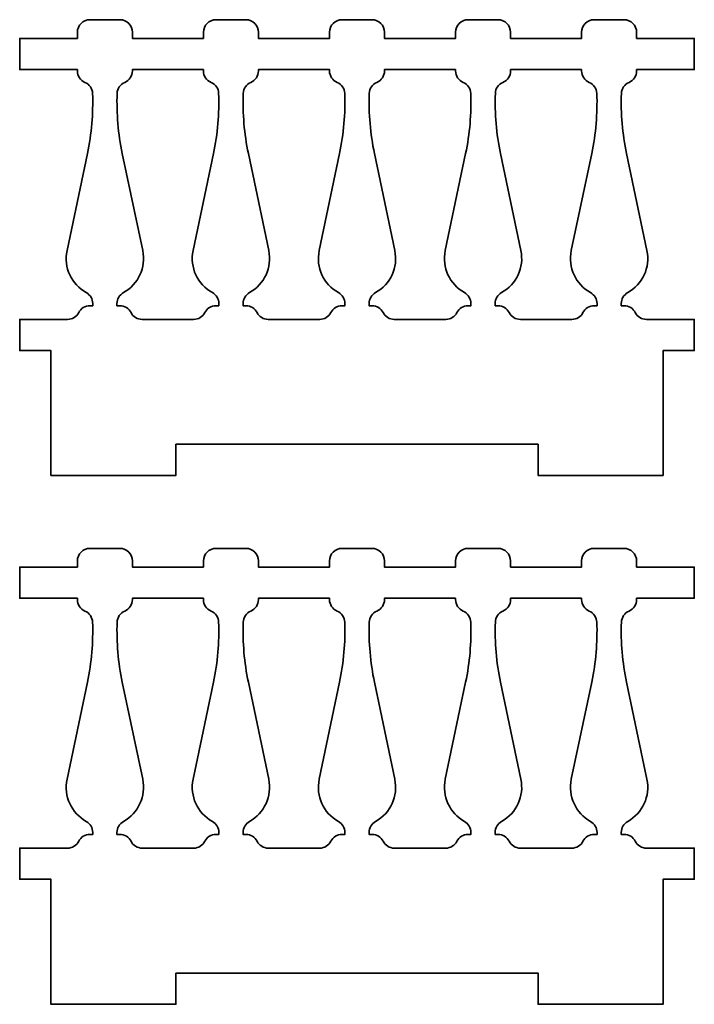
# Model space of a CAD drawing. Header units: centimetres. Extents: x -90 to 100, y -117 to 106.
# Tile 84 of 108: x 3.04 to 9.52, y 81.13 to 90.59. Entities that reach past the tile are written whole.
import ezdxf

# ---------------------------------------------------------------- set-up
doc = ezdxf.new("R2010")
doc.units = ezdxf.units.CM
doc.header["$MEASUREMENT"] = 0
doc.layers.add('Layer 1', color=7, linetype='Continuous')

msp = doc.modelspace()

# ---------------------------------------------------------------- linework, layer by layer
at = {"layer": 'Layer 1', "lineweight": 35}
for points, knots in [([(4.53996, 86.51316), (4.53996, 86.51316), (8.02005, 86.51316), (8.02005, 86.51316), (8.02005, 86.51316), (8.02005, 86.51316), (8.02005, 86.21331), (8.02005, 86.21331), (8.02005, 86.21331), (8.02005, 86.21331), (9.22007, 86.21331), (9.22007, 86.21331), (9.22007, 86.21331), (9.22007, 86.21331), (9.22007, 87.41273), (9.22007, 87.41273), (9.22007, 87.41273), (9.22007, 87.41273), (9.52007, 87.41273), (9.52007, 87.41273), (9.52007, 87.41273), (9.52007, 87.41273), (9.52007, 87.71259), (9.52007, 87.71259), (9.52007, 87.71259), (9.52007, 87.71259), (9.06019, 87.71259), (9.06019, 87.71259), (9.06019, 87.71259), (9.01499, 87.71259), (8.9736, 87.73892), (8.95312, 87.77841), (8.95312, 87.77841), (8.93264, 87.81937), (8.89125, 87.84423), (8.84605, 87.84423), (8.84605, 87.84423), (8.84605, 87.84423), (8.81841, 87.84423), (8.81841, 87.84423), (8.81841, 87.84423), (8.81841, 87.84423), (8.81841, 87.86471), (8.81841, 87.86471), (8.81841, 87.86471), (8.81841, 87.90859), (8.8421, 87.94809), (8.88013, 87.97003), (8.88013, 87.97003), (9.02377, 88.04901), (9.09881, 88.21284), (9.06502, 88.37374), (9.06502, 88.37374), (9.06502, 88.37374), (8.86945, 89.30695), (8.86945, 89.30695), (8.86945, 89.30695), (8.82967, 89.4971), (8.81299, 89.69018), (8.81987, 89.88472), (8.81987, 89.88472), (8.82148, 89.93153), (8.85, 89.97248), (8.89286, 89.99004), (8.89286, 89.99004), (8.93732, 90.00905), (8.96599, 90.05293), (8.96599, 90.1012), (8.96599, 90.1012), (8.96599, 90.1012), (8.96599, 90.1129), (8.96599, 90.1129), (8.96599, 90.1129), (8.96599, 90.1129), (9.52007, 90.1129), (9.52007, 90.1129), (9.52007, 90.1129), (9.52007, 90.1129), (9.52007, 90.41276), (9.52007, 90.41276), (9.52007, 90.41276), (9.52007, 90.41276), (8.96599, 90.41276), (8.96599, 90.41276), (8.96599, 90.41276), (8.96599, 90.41276), (8.96599, 90.47273), (8.96599, 90.47273), (8.96599, 90.47273), (8.96599, 90.53855), (8.91231, 90.59268), (8.84605, 90.59268), (8.84605, 90.59268), (8.84605, 90.59268), (8.5579, 90.59268), (8.5579, 90.59268), (8.5579, 90.59268), (8.49163, 90.59268), (8.43795, 90.53855), (8.43795, 90.47273), (8.43795, 90.47273), (8.43795, 90.47273), (8.43795, 90.41276), (8.43795, 90.41276), (8.43795, 90.41276), (8.43795, 90.41276), (7.75516, 90.41276), (7.75516, 90.41276), (7.75516, 90.41276), (7.75516, 90.41276), (7.75516, 90.47273), (7.75516, 90.47273), (7.75516, 90.47273), (7.75516, 90.53855), (7.70133, 90.59268), (7.63507, 90.59268), (7.63507, 90.59268), (7.63507, 90.59268), (7.34691, 90.59268), (7.34691, 90.59268), (7.34691, 90.59268), (7.28065, 90.59268), (7.22697, 90.53855), (7.22697, 90.47273), (7.22697, 90.47273), (7.22697, 90.47273), (7.22697, 90.41276), (7.22697, 90.41276), (7.22697, 90.41276), (7.22697, 90.41276), (6.54418, 90.41276), (6.54418, 90.41276), (6.54418, 90.41276), (6.54418, 90.41276), (6.54418, 90.47273), (6.54418, 90.47273), (6.54418, 90.47273), (6.54418, 90.53855), (6.49035, 90.59268), (6.42409, 90.59268), (6.42409, 90.59268), (6.42409, 90.59268), (6.13593, 90.59268), (6.13593, 90.59268), (6.13593, 90.59268), (6.06967, 90.59268), (6.01599, 90.53855), (6.01599, 90.47273), (6.01599, 90.47273), (6.01599, 90.47273), (6.01599, 90.41276), (6.01599, 90.41276), (6.01599, 90.41276), (6.01599, 90.41276), (5.33319, 90.41276), (5.33319, 90.41276), (5.33319, 90.41276), (5.33319, 90.41276), (5.33319, 90.47273), (5.33319, 90.47273), (5.33319, 90.47273), (5.33319, 90.53855), (5.27951, 90.59268), (5.21325, 90.59268), (5.21325, 90.59268), (5.21325, 90.59268), (4.92495, 90.59268), (4.92495, 90.59268), (4.92495, 90.59268), (4.85869, 90.59268), (4.80501, 90.53855), (4.80501, 90.47273), (4.80501, 90.47273), (4.80501, 90.47273), (4.80501, 90.41276), (4.80501, 90.41276), (4.80501, 90.41276), (4.80501, 90.41276), (4.12221, 90.41276), (4.12221, 90.41276), (4.12221, 90.41276), (4.12221, 90.41276), (4.12221, 90.47273), (4.12221, 90.47273), (4.12221, 90.47273), (4.12221, 90.53855), (4.06853, 90.59268), (4.00227, 90.59268), (4.00227, 90.59268), (4.00227, 90.59268), (3.71411, 90.59268), (3.71411, 90.59268), (3.71411, 90.59268), (3.64771, 90.59268), (3.59402, 90.53855), (3.59402, 90.47273), (3.59402, 90.47273), (3.59402, 90.47273), (3.59402, 90.41276), (3.59402, 90.41276), (3.59402, 90.41276), (3.59402, 90.41276), (3.04009, 90.41276), (3.04009, 90.41276), (3.04009, 90.41276), (3.04009, 90.41276), (3.04009, 90.1129), (3.04009, 90.1129), (3.04009, 90.1129), (3.04009, 90.1129), (3.59402, 90.1129), (3.59402, 90.1129), (3.59402, 90.1129), (3.59402, 90.1129), (3.59402, 90.1012), (3.59402, 90.1012), (3.59402, 90.1012), (3.59402, 90.05293), (3.62284, 90.00905), (3.66716, 89.99004), (3.66716, 89.99004), (3.71016, 89.97248), (3.73854, 89.93153), (3.74015, 89.88472), (3.74015, 89.88472), (3.74702, 89.69018), (3.7305, 89.4971), (3.69071, 89.30695), (3.69071, 89.30695), (3.69071, 89.30695), (3.495, 88.37374), (3.495, 88.37374), (3.495, 88.37374), (3.46136, 88.21284), (3.53625, 88.04901), (3.67989, 87.97003), (3.67989, 87.97003), (3.71806, 87.94809), (3.74176, 87.90859), (3.74176, 87.86471), (3.74176, 87.86471), (3.74176, 87.86471), (3.74176, 87.84423), (3.74176, 87.84423), (3.74176, 87.84423), (3.74176, 87.84423), (3.71411, 87.84423), (3.71411, 87.84423), (3.71411, 87.84423), (3.66877, 87.84423), (3.62737, 87.81937), (3.60704, 87.77841), (3.60704, 87.77841), (3.58656, 87.73892), (3.54517, 87.71259), (3.49997, 87.71259), (3.49997, 87.71259), (3.49997, 87.71259), (3.04009, 87.71259), (3.04009, 87.71259), (3.04009, 87.71259), (3.04009, 87.71259), (3.04009, 87.41273), (3.04009, 87.41273), (3.04009, 87.41273), (3.04009, 87.41273), (3.3401, 87.41273), (3.3401, 87.41273), (3.3401, 87.41273), (3.3401, 87.41273), (3.3401, 86.21331), (3.3401, 86.21331), (3.3401, 86.21331), (3.3401, 86.21331), (4.53996, 86.21331), (4.53996, 86.21331), (4.53996, 86.21331), (4.53996, 86.21331), (4.53996, 86.51316), (4.53996, 86.51316)], [0, 0, 0, 0, 0.0140845, 0.0140845, 0.0140845, 0.0140845, 0.028169, 0.028169, 0.028169, 0.028169, 0.0422535, 0.0422535, 0.0422535, 0.0422535, 0.056338, 0.056338, 0.056338, 0.056338, 0.0704225, 0.0704225, 0.0704225, 0.0704225, 0.084507, 0.084507, 0.084507, 0.084507, 0.0985915, 0.0985915, 0.0985915, 0.0985915, 0.1126761, 0.1126761, 0.1126761, 0.1126761, 0.1267606, 0.1267606, 0.1267606, 0.1267606, 0.1408451, 0.1408451, 0.1408451, 0.1408451, 0.1549296, 0.1549296, 0.1549296, 0.1549296, 0.1690141, 0.1690141, 0.1690141, 0.1690141, 0.1830986, 0.1830986, 0.1830986, 0.1830986, 0.1971831, 0.1971831, 0.1971831, 0.1971831, 0.2112676, 0.2112676, 0.2112676, 0.2112676, 0.2253521, 0.2253521, 0.2253521, 0.2253521, 0.2394366, 0.2394366, 0.2394366, 0.2394366, 0.2535211, 0.2535211, 0.2535211, 0.2535211, 0.2676056, 0.2676056, 0.2676056, 0.2676056, 0.2816901, 0.2816901, 0.2816901, 0.2816901, 0.2957746, 0.2957746, 0.2957746, 0.2957746, 0.3098592, 0.3098592, 0.3098592, 0.3098592, 0.3239437, 0.3239437, 0.3239437, 0.3239437, 0.3380282, 0.3380282, 0.3380282, 0.3380282, 0.3521127, 0.3521127, 0.3521127, 0.3521127, 0.3661972, 0.3661972, 0.3661972, 0.3661972, 0.3802817, 0.3802817, 0.3802817, 0.3802817, 0.3943662, 0.3943662, 0.3943662, 0.3943662, 0.4084507, 0.4084507, 0.4084507, 0.4084507, 0.4225352, 0.4225352, 0.4225352, 0.4225352, 0.4366197, 0.4366197, 0.4366197, 0.4366197, 0.4507042, 0.4507042, 0.4507042, 0.4507042, 0.4647887, 0.4647887, 0.4647887, 0.4647887, 0.4788732, 0.4788732, 0.4788732, 0.4788732, 0.4929577, 0.4929577, 0.4929577, 0.4929577, 0.5070423, 0.5070423, 0.5070423, 0.5070423, 0.5211268, 0.5211268, 0.5211268, 0.5211268, 0.5352113, 0.5352113, 0.5352113, 0.5352113, 0.5492958, 0.5492958, 0.5492958, 0.5492958, 0.5633803, 0.5633803, 0.5633803, 0.5633803, 0.5774648, 0.5774648, 0.5774648, 0.5774648, 0.5915493, 0.5915493, 0.5915493, 0.5915493, 0.6056338, 0.6056338, 0.6056338, 0.6056338, 0.6197183, 0.6197183, 0.6197183, 0.6197183, 0.6338028, 0.6338028, 0.6338028, 0.6338028, 0.6478873, 0.6478873, 0.6478873, 0.6478873, 0.6619718, 0.6619718, 0.6619718, 0.6619718, 0.6760563, 0.6760563, 0.6760563, 0.6760563, 0.6901408, 0.6901408, 0.6901408, 0.6901408, 0.7042254, 0.7042254, 0.7042254, 0.7042254, 0.7183099, 0.7183099, 0.7183099, 0.7183099, 0.7323944, 0.7323944, 0.7323944, 0.7323944, 0.7464789, 0.7464789, 0.7464789, 0.7464789, 0.7605634, 0.7605634, 0.7605634, 0.7605634, 0.7746479, 0.7746479, 0.7746479, 0.7746479, 0.7887324, 0.7887324, 0.7887324, 0.7887324, 0.8028169, 0.8028169, 0.8028169, 0.8028169, 0.8169014, 0.8169014, 0.8169014, 0.8169014, 0.8309859, 0.8309859, 0.8309859, 0.8309859, 0.8450704, 0.8450704, 0.8450704, 0.8450704, 0.8591549, 0.8591549, 0.8591549, 0.8591549, 0.8732394, 0.8732394, 0.8732394, 0.8732394, 0.8873239, 0.8873239, 0.8873239, 0.8873239, 0.9014085, 0.9014085, 0.9014085, 0.9014085, 0.915493, 0.915493, 0.915493, 0.915493, 0.9295775, 0.9295775, 0.9295775, 0.9295775, 0.943662, 0.943662, 0.943662, 0.943662, 0.9577465, 0.9577465, 0.9577465, 0.9577465, 0.971831, 0.971831, 0.971831, 0.971831, 1, 1, 1, 1]), ([(4.71081, 87.71259), (4.75615, 87.71259), (4.79755, 87.73892), (4.81788, 87.77841), (4.81788, 87.77841), (4.83836, 87.81937), (4.87975, 87.84423), (4.92495, 87.84423), (4.92495, 87.84423), (4.92495, 87.84423), (4.95274, 87.84423), (4.95274, 87.84423), (4.95274, 87.84423), (4.95274, 87.84423), (4.95274, 87.86471), (4.95274, 87.86471), (4.95274, 87.86471), (4.95274, 87.90859), (4.92904, 87.94809), (4.89087, 87.97003), (4.89087, 87.97003), (4.74723, 88.04901), (4.67219, 88.21284), (4.70598, 88.37374), (4.70598, 88.37374), (4.70598, 88.37374), (4.90169, 89.30695), (4.90169, 89.30695), (4.90169, 89.30695), (4.94133, 89.4971), (4.95801, 89.69018), (4.95113, 89.88472), (4.95113, 89.88472), (4.94952, 89.93153), (4.921, 89.97248), (4.87814, 89.99004), (4.87814, 89.99004), (4.83382, 90.00905), (4.80501, 90.05293), (4.80501, 90.1012), (4.80501, 90.1012), (4.80501, 90.1012), (4.80501, 90.1129), (4.80501, 90.1129), (4.80501, 90.1129), (4.80501, 90.1129), (4.12221, 90.1129), (4.12221, 90.1129), (4.12221, 90.1129), (4.12221, 90.1129), (4.12221, 90.1012), (4.12221, 90.1012), (4.12221, 90.1012), (4.12221, 90.05293), (4.0934, 90.00905), (4.04922, 89.99004), (4.04922, 89.99004), (4.00622, 89.97248), (3.97769, 89.93153), (3.97609, 89.88472), (3.97609, 89.88472), (3.96936, 89.69018), (3.98589, 89.4971), (4.02567, 89.30695), (4.02567, 89.30695), (4.02567, 89.30695), (4.22138, 88.37374), (4.22138, 88.37374), (4.22138, 88.37374), (4.25503, 88.21284), (4.17999, 88.04901), (4.03635, 87.97003), (4.03635, 87.97003), (3.99832, 87.94809), (3.97462, 87.90859), (3.97462, 87.86471), (3.97462, 87.86471), (3.97462, 87.86471), (3.97462, 87.84423), (3.97462, 87.84423), (3.97462, 87.84423), (3.97462, 87.84423), (4.00227, 87.84423), (4.00227, 87.84423), (4.00227, 87.84423), (4.04747, 87.84423), (4.08886, 87.81937), (4.10934, 87.77841), (4.10934, 87.77841), (4.12982, 87.73892), (4.17121, 87.71259), (4.21641, 87.71259), (4.21641, 87.71259), (4.21641, 87.71259), (4.71081, 87.71259), (4.71081, 87.71259)], [0, 0, 0, 0, 0.04, 0.04, 0.04, 0.04, 0.08, 0.08, 0.08, 0.08, 0.12, 0.12, 0.12, 0.12, 0.16, 0.16, 0.16, 0.16, 0.2, 0.2, 0.2, 0.2, 0.24, 0.24, 0.24, 0.24, 0.28, 0.28, 0.28, 0.28, 0.32, 0.32, 0.32, 0.32, 0.36, 0.36, 0.36, 0.36, 0.4, 0.4, 0.4, 0.4, 0.44, 0.44, 0.44, 0.44, 0.48, 0.48, 0.48, 0.48, 0.52, 0.52, 0.52, 0.52, 0.56, 0.56, 0.56, 0.56, 0.6, 0.6, 0.6, 0.6, 0.64, 0.64, 0.64, 0.64, 0.68, 0.68, 0.68, 0.68, 0.72, 0.72, 0.72, 0.72, 0.76, 0.76, 0.76, 0.76, 0.8, 0.8, 0.8, 0.8, 0.84, 0.84, 0.84, 0.84, 0.88, 0.88, 0.88, 0.88, 0.92, 0.92, 0.92, 0.92, 1, 1, 1, 1]), ([(5.92179, 87.71259), (5.96699, 87.71259), (6.00853, 87.73892), (6.02886, 87.77841), (6.02886, 87.77841), (6.04934, 87.81937), (6.09073, 87.84423), (6.13593, 87.84423), (6.13593, 87.84423), (6.13593, 87.84423), (6.16358, 87.84423), (6.16358, 87.84423), (6.16358, 87.84423), (6.16358, 87.84423), (6.16358, 87.86471), (6.16358, 87.86471), (6.16358, 87.86471), (6.16358, 87.90859), (6.13988, 87.94809), (6.10185, 87.97003), (6.10185, 87.97003), (5.95821, 88.04901), (5.88317, 88.21284), (5.91696, 88.37374), (5.91696, 88.37374), (5.91696, 88.37374), (6.11253, 89.30695), (6.11253, 89.30695), (6.11253, 89.30695), (6.15231, 89.4971), (6.16899, 89.69018), (6.16211, 89.88472), (6.16211, 89.88472), (6.1605, 89.93153), (6.13198, 89.97248), (6.08912, 89.99004), (6.08912, 89.99004), (6.0448, 90.00905), (6.01599, 90.05293), (6.01599, 90.1012), (6.01599, 90.1012), (6.01599, 90.1012), (6.01599, 90.1129), (6.01599, 90.1129), (6.01599, 90.1129), (6.01599, 90.1129), (5.33319, 90.1129), (5.33319, 90.1129), (5.33319, 90.1129), (5.33319, 90.1129), (5.33319, 90.1012), (5.33319, 90.1012), (5.33319, 90.1012), (5.33319, 90.05293), (5.30438, 90.00905), (5.26006, 89.99004), (5.26006, 89.99004), (5.2172, 89.97248), (5.18868, 89.93153), (5.18707, 89.88472), (5.18707, 89.88472), (5.18019, 89.69018), (5.19687, 89.4971), (5.23665, 89.30695), (5.23665, 89.30695), (5.23665, 89.30695), (5.43222, 88.37374), (5.43222, 88.37374), (5.43222, 88.37374), (5.46601, 88.21284), (5.39097, 88.04901), (5.24733, 87.97003), (5.24733, 87.97003), (5.20915, 87.94809), (5.1856, 87.90859), (5.1856, 87.86471), (5.1856, 87.86471), (5.1856, 87.86471), (5.1856, 87.84423), (5.1856, 87.84423), (5.1856, 87.84423), (5.1856, 87.84423), (5.21325, 87.84423), (5.21325, 87.84423), (5.21325, 87.84423), (5.25845, 87.84423), (5.29984, 87.81937), (5.32032, 87.77841), (5.32032, 87.77841), (5.34065, 87.73892), (5.38205, 87.71259), (5.42739, 87.71259), (5.42739, 87.71259), (5.42739, 87.71259), (5.92179, 87.71259), (5.92179, 87.71259)], [0, 0, 0, 0, 0.04, 0.04, 0.04, 0.04, 0.08, 0.08, 0.08, 0.08, 0.12, 0.12, 0.12, 0.12, 0.16, 0.16, 0.16, 0.16, 0.2, 0.2, 0.2, 0.2, 0.24, 0.24, 0.24, 0.24, 0.28, 0.28, 0.28, 0.28, 0.32, 0.32, 0.32, 0.32, 0.36, 0.36, 0.36, 0.36, 0.4, 0.4, 0.4, 0.4, 0.44, 0.44, 0.44, 0.44, 0.48, 0.48, 0.48, 0.48, 0.52, 0.52, 0.52, 0.52, 0.56, 0.56, 0.56, 0.56, 0.6, 0.6, 0.6, 0.6, 0.64, 0.64, 0.64, 0.64, 0.68, 0.68, 0.68, 0.68, 0.72, 0.72, 0.72, 0.72, 0.76, 0.76, 0.76, 0.76, 0.8, 0.8, 0.8, 0.8, 0.84, 0.84, 0.84, 0.84, 0.88, 0.88, 0.88, 0.88, 0.92, 0.92, 0.92, 0.92, 1, 1, 1, 1]), ([(7.22697, 90.1129), (7.22697, 90.1129), (6.54418, 90.1129), (6.54418, 90.1129), (6.54418, 90.1129), (6.54418, 90.1129), (6.54418, 90.1012), (6.54418, 90.1012), (6.54418, 90.1012), (6.54418, 90.05293), (6.51536, 90.00905), (6.47104, 89.99004), (6.47104, 89.99004), (6.42818, 89.97248), (6.39966, 89.93153), (6.39805, 89.88472), (6.39805, 89.88472), (6.39118, 89.69018), (6.40785, 89.4971), (6.44749, 89.30695), (6.44749, 89.30695), (6.44749, 89.30695), (6.6432, 88.37374), (6.6432, 88.37374), (6.6432, 88.37374), (6.67684, 88.21284), (6.60195, 88.04901), (6.45831, 87.97003), (6.45831, 87.97003), (6.42014, 87.94809), (6.39644, 87.90859), (6.39644, 87.86471), (6.39644, 87.86471), (6.39644, 87.86471), (6.39644, 87.84423), (6.39644, 87.84423), (6.39644, 87.84423), (6.39644, 87.84423), (6.42409, 87.84423), (6.42409, 87.84423), (6.42409, 87.84423), (6.46943, 87.84423), (6.51083, 87.81937), (6.53116, 87.77841), (6.53116, 87.77841), (6.55163, 87.73892), (6.59303, 87.71259), (6.63823, 87.71259), (6.63823, 87.71259), (6.63823, 87.71259), (7.13277, 87.71259), (7.13277, 87.71259), (7.13277, 87.71259), (7.17797, 87.71259), (7.21936, 87.73892), (7.23984, 87.77841), (7.23984, 87.77841), (7.26032, 87.81937), (7.30172, 87.84423), (7.34691, 87.84423), (7.34691, 87.84423), (7.34691, 87.84423), (7.37456, 87.84423), (7.37456, 87.84423), (7.37456, 87.84423), (7.37456, 87.84423), (7.37456, 87.86471), (7.37456, 87.86471), (7.37456, 87.86471), (7.37456, 87.90859), (7.35086, 87.94809), (7.31283, 87.97003), (7.31283, 87.97003), (7.16919, 88.04901), (7.09416, 88.21284), (7.1278, 88.37374), (7.1278, 88.37374), (7.1278, 88.37374), (7.32351, 89.30695), (7.32351, 89.30695), (7.32351, 89.30695), (7.3633, 89.4971), (7.37997, 89.69018), (7.3731, 89.88472), (7.3731, 89.88472), (7.37134, 89.93153), (7.34296, 89.97248), (7.30011, 89.99004), (7.30011, 89.99004), (7.25564, 90.00905), (7.22697, 90.05293), (7.22697, 90.1012), (7.22697, 90.1012), (7.22697, 90.1012), (7.22697, 90.1129), (7.22697, 90.1129)], [0, 0, 0, 0, 0.04, 0.04, 0.04, 0.04, 0.08, 0.08, 0.08, 0.08, 0.12, 0.12, 0.12, 0.12, 0.16, 0.16, 0.16, 0.16, 0.2, 0.2, 0.2, 0.2, 0.24, 0.24, 0.24, 0.24, 0.28, 0.28, 0.28, 0.28, 0.32, 0.32, 0.32, 0.32, 0.36, 0.36, 0.36, 0.36, 0.4, 0.4, 0.4, 0.4, 0.44, 0.44, 0.44, 0.44, 0.48, 0.48, 0.48, 0.48, 0.52, 0.52, 0.52, 0.52, 0.56, 0.56, 0.56, 0.56, 0.6, 0.6, 0.6, 0.6, 0.64, 0.64, 0.64, 0.64, 0.68, 0.68, 0.68, 0.68, 0.72, 0.72, 0.72, 0.72, 0.76, 0.76, 0.76, 0.76, 0.8, 0.8, 0.8, 0.8, 0.84, 0.84, 0.84, 0.84, 0.88, 0.88, 0.88, 0.88, 0.92, 0.92, 0.92, 0.92, 1, 1, 1, 1]), ([(8.43795, 90.1129), (8.43795, 90.1129), (7.75516, 90.1129), (7.75516, 90.1129), (7.75516, 90.1129), (7.75516, 90.1129), (7.75516, 90.1012), (7.75516, 90.1012), (7.75516, 90.1012), (7.75516, 90.05293), (7.72634, 90.00905), (7.68202, 89.99004), (7.68202, 89.99004), (7.63902, 89.97248), (7.61064, 89.93153), (7.60889, 89.88472), (7.60889, 89.88472), (7.60216, 89.69018), (7.61883, 89.4971), (7.65847, 89.30695), (7.65847, 89.30695), (7.65847, 89.30695), (7.85418, 88.37374), (7.85418, 88.37374), (7.85418, 88.37374), (7.88783, 88.21284), (7.81279, 88.04901), (7.66915, 87.97003), (7.66915, 87.97003), (7.63112, 87.94809), (7.60742, 87.90859), (7.60742, 87.86471), (7.60742, 87.86471), (7.60742, 87.86471), (7.60742, 87.84423), (7.60742, 87.84423), (7.60742, 87.84423), (7.60742, 87.84423), (7.63507, 87.84423), (7.63507, 87.84423), (7.63507, 87.84423), (7.68041, 87.84423), (7.72166, 87.81937), (7.74214, 87.77841), (7.74214, 87.77841), (7.76262, 87.73892), (7.80401, 87.71259), (7.84921, 87.71259), (7.84921, 87.71259), (7.84921, 87.71259), (8.34375, 87.71259), (8.34375, 87.71259), (8.34375, 87.71259), (8.38895, 87.71259), (8.43035, 87.73892), (8.45082, 87.77841), (8.45082, 87.77841), (8.47116, 87.81937), (8.51255, 87.84423), (8.5579, 87.84423), (8.5579, 87.84423), (8.5579, 87.84423), (8.58554, 87.84423), (8.58554, 87.84423), (8.58554, 87.84423), (8.58554, 87.84423), (8.58554, 87.86471), (8.58554, 87.86471), (8.58554, 87.86471), (8.58554, 87.90859), (8.56184, 87.94809), (8.52367, 87.97003), (8.52367, 87.97003), (8.38003, 88.04901), (8.30514, 88.21284), (8.33878, 88.37374), (8.33878, 88.37374), (8.33878, 88.37374), (8.53449, 89.30695), (8.53449, 89.30695), (8.53449, 89.30695), (8.57428, 89.4971), (8.59081, 89.69018), (8.58408, 89.88472), (8.58408, 89.88472), (8.58232, 89.93153), (8.5538, 89.97248), (8.51094, 89.99004), (8.51094, 89.99004), (8.46662, 90.00905), (8.43795, 90.05293), (8.43795, 90.1012), (8.43795, 90.1012), (8.43795, 90.1012), (8.43795, 90.1129), (8.43795, 90.1129)], [0, 0, 0, 0, 0.04, 0.04, 0.04, 0.04, 0.08, 0.08, 0.08, 0.08, 0.12, 0.12, 0.12, 0.12, 0.16, 0.16, 0.16, 0.16, 0.2, 0.2, 0.2, 0.2, 0.24, 0.24, 0.24, 0.24, 0.28, 0.28, 0.28, 0.28, 0.32, 0.32, 0.32, 0.32, 0.36, 0.36, 0.36, 0.36, 0.4, 0.4, 0.4, 0.4, 0.44, 0.44, 0.44, 0.44, 0.48, 0.48, 0.48, 0.48, 0.52, 0.52, 0.52, 0.52, 0.56, 0.56, 0.56, 0.56, 0.6, 0.6, 0.6, 0.6, 0.64, 0.64, 0.64, 0.64, 0.68, 0.68, 0.68, 0.68, 0.72, 0.72, 0.72, 0.72, 0.76, 0.76, 0.76, 0.76, 0.8, 0.8, 0.8, 0.8, 0.84, 0.84, 0.84, 0.84, 0.88, 0.88, 0.88, 0.88, 0.92, 0.92, 0.92, 0.92, 1, 1, 1, 1]), ([(4.53996, 81.43169), (4.53996, 81.43169), (8.02005, 81.43169), (8.02005, 81.43169), (8.02005, 81.43169), (8.02005, 81.43169), (8.02005, 81.13183), (8.02005, 81.13183), (8.02005, 81.13183), (8.02005, 81.13183), (9.22007, 81.13183), (9.22007, 81.13183), (9.22007, 81.13183), (9.22007, 81.13183), (9.22007, 82.33272), (9.22007, 82.33272), (9.22007, 82.33272), (9.22007, 82.33272), (9.52007, 82.33272), (9.52007, 82.33272), (9.52007, 82.33272), (9.52007, 82.33272), (9.52007, 82.63258), (9.52007, 82.63258), (9.52007, 82.63258), (9.52007, 82.63258), (9.06019, 82.63258), (9.06019, 82.63258), (9.06019, 82.63258), (9.01499, 82.63258), (8.9736, 82.65744), (8.95312, 82.6984), (8.95312, 82.6984), (8.93264, 82.73789), (8.89125, 82.76422), (8.84605, 82.76422), (8.84605, 82.76422), (8.84605, 82.76422), (8.81841, 82.76422), (8.81841, 82.76422), (8.81841, 82.76422), (8.81841, 82.76422), (8.81841, 82.78324), (8.81841, 82.78324), (8.81841, 82.78324), (8.81841, 82.82712), (8.8421, 82.86807), (8.88013, 82.88855), (8.88013, 82.88855), (9.02377, 82.969), (9.09881, 83.13283), (9.06502, 83.29373), (9.06502, 83.29373), (9.06502, 83.29373), (8.86945, 84.22694), (8.86945, 84.22694), (8.86945, 84.22694), (8.82967, 84.41709), (8.81299, 84.61017), (8.81987, 84.80325), (8.81987, 84.80325), (8.82148, 84.85005), (8.85, 84.89247), (8.89286, 84.91003), (8.89286, 84.91003), (8.93732, 84.92904), (8.96599, 84.97292), (8.96599, 85.02119), (8.96599, 85.02119), (8.96599, 85.02119), (8.96599, 85.03289), (8.96599, 85.03289), (8.96599, 85.03289), (8.96599, 85.03289), (9.52007, 85.03289), (9.52007, 85.03289), (9.52007, 85.03289), (9.52007, 85.03289), (9.52007, 85.33275), (9.52007, 85.33275), (9.52007, 85.33275), (9.52007, 85.33275), (8.96599, 85.33275), (8.96599, 85.33275), (8.96599, 85.33275), (8.96599, 85.33275), (8.96599, 85.39272), (8.96599, 85.39272), (8.96599, 85.39272), (8.96599, 85.45854), (8.91231, 85.51266), (8.84605, 85.51266), (8.84605, 85.51266), (8.84605, 85.51266), (8.5579, 85.51266), (8.5579, 85.51266), (8.5579, 85.51266), (8.49163, 85.51266), (8.43795, 85.45854), (8.43795, 85.39272), (8.43795, 85.39272), (8.43795, 85.39272), (8.43795, 85.33275), (8.43795, 85.33275), (8.43795, 85.33275), (8.43795, 85.33275), (7.75516, 85.33275), (7.75516, 85.33275), (7.75516, 85.33275), (7.75516, 85.33275), (7.75516, 85.39272), (7.75516, 85.39272), (7.75516, 85.39272), (7.75516, 85.45854), (7.70133, 85.51266), (7.63507, 85.51266), (7.63507, 85.51266), (7.63507, 85.51266), (7.34691, 85.51266), (7.34691, 85.51266), (7.34691, 85.51266), (7.28065, 85.51266), (7.22697, 85.45854), (7.22697, 85.39272), (7.22697, 85.39272), (7.22697, 85.39272), (7.22697, 85.33275), (7.22697, 85.33275), (7.22697, 85.33275), (7.22697, 85.33275), (6.54418, 85.33275), (6.54418, 85.33275), (6.54418, 85.33275), (6.54418, 85.33275), (6.54418, 85.39272), (6.54418, 85.39272), (6.54418, 85.39272), (6.54418, 85.45854), (6.49035, 85.51266), (6.42409, 85.51266), (6.42409, 85.51266), (6.42409, 85.51266), (6.13593, 85.51266), (6.13593, 85.51266), (6.13593, 85.51266), (6.06967, 85.51266), (6.01599, 85.45854), (6.01599, 85.39272), (6.01599, 85.39272), (6.01599, 85.39272), (6.01599, 85.33275), (6.01599, 85.33275), (6.01599, 85.33275), (6.01599, 85.33275), (5.33319, 85.33275), (5.33319, 85.33275), (5.33319, 85.33275), (5.33319, 85.33275), (5.33319, 85.39272), (5.33319, 85.39272), (5.33319, 85.39272), (5.33319, 85.45854), (5.27951, 85.51266), (5.21325, 85.51266), (5.21325, 85.51266), (5.21325, 85.51266), (4.92495, 85.51266), (4.92495, 85.51266), (4.92495, 85.51266), (4.85869, 85.51266), (4.80501, 85.45854), (4.80501, 85.39272), (4.80501, 85.39272), (4.80501, 85.39272), (4.80501, 85.33275), (4.80501, 85.33275), (4.80501, 85.33275), (4.80501, 85.33275), (4.12221, 85.33275), (4.12221, 85.33275), (4.12221, 85.33275), (4.12221, 85.33275), (4.12221, 85.39272), (4.12221, 85.39272), (4.12221, 85.39272), (4.12221, 85.45854), (4.06853, 85.51266), (4.00227, 85.51266), (4.00227, 85.51266), (4.00227, 85.51266), (3.71411, 85.51266), (3.71411, 85.51266), (3.71411, 85.51266), (3.64771, 85.51266), (3.59402, 85.45854), (3.59402, 85.39272), (3.59402, 85.39272), (3.59402, 85.39272), (3.59402, 85.33275), (3.59402, 85.33275), (3.59402, 85.33275), (3.59402, 85.33275), (3.04009, 85.33275), (3.04009, 85.33275), (3.04009, 85.33275), (3.04009, 85.33275), (3.04009, 85.03289), (3.04009, 85.03289), (3.04009, 85.03289), (3.04009, 85.03289), (3.59402, 85.03289), (3.59402, 85.03289), (3.59402, 85.03289), (3.59402, 85.03289), (3.59402, 85.02119), (3.59402, 85.02119), (3.59402, 85.02119), (3.59402, 84.97292), (3.62284, 84.92904), (3.66716, 84.91003), (3.66716, 84.91003), (3.71016, 84.89247), (3.73854, 84.85005), (3.74015, 84.80325), (3.74015, 84.80325), (3.74702, 84.61017), (3.7305, 84.41709), (3.69071, 84.22694), (3.69071, 84.22694), (3.69071, 84.22694), (3.495, 83.29373), (3.495, 83.29373), (3.495, 83.29373), (3.46136, 83.13283), (3.53625, 82.969), (3.67989, 82.88855), (3.67989, 82.88855), (3.71806, 82.86807), (3.74176, 82.82712), (3.74176, 82.78324), (3.74176, 82.78324), (3.74176, 82.78324), (3.74176, 82.76422), (3.74176, 82.76422), (3.74176, 82.76422), (3.74176, 82.76422), (3.71411, 82.76422), (3.71411, 82.76422), (3.71411, 82.76422), (3.66877, 82.76422), (3.62737, 82.73789), (3.60704, 82.6984), (3.60704, 82.6984), (3.58656, 82.65744), (3.54517, 82.63258), (3.49997, 82.63258), (3.49997, 82.63258), (3.49997, 82.63258), (3.04009, 82.63258), (3.04009, 82.63258), (3.04009, 82.63258), (3.04009, 82.63258), (3.04009, 82.33272), (3.04009, 82.33272), (3.04009, 82.33272), (3.04009, 82.33272), (3.3401, 82.33272), (3.3401, 82.33272), (3.3401, 82.33272), (3.3401, 82.33272), (3.3401, 81.13183), (3.3401, 81.13183), (3.3401, 81.13183), (3.3401, 81.13183), (4.53996, 81.13183), (4.53996, 81.13183), (4.53996, 81.13183), (4.53996, 81.13183), (4.53996, 81.43169), (4.53996, 81.43169)], [0, 0, 0, 0, 0.0140845, 0.0140845, 0.0140845, 0.0140845, 0.028169, 0.028169, 0.028169, 0.028169, 0.0422535, 0.0422535, 0.0422535, 0.0422535, 0.056338, 0.056338, 0.056338, 0.056338, 0.0704225, 0.0704225, 0.0704225, 0.0704225, 0.084507, 0.084507, 0.084507, 0.084507, 0.0985915, 0.0985915, 0.0985915, 0.0985915, 0.1126761, 0.1126761, 0.1126761, 0.1126761, 0.1267606, 0.1267606, 0.1267606, 0.1267606, 0.1408451, 0.1408451, 0.1408451, 0.1408451, 0.1549296, 0.1549296, 0.1549296, 0.1549296, 0.1690141, 0.1690141, 0.1690141, 0.1690141, 0.1830986, 0.1830986, 0.1830986, 0.1830986, 0.1971831, 0.1971831, 0.1971831, 0.1971831, 0.2112676, 0.2112676, 0.2112676, 0.2112676, 0.2253521, 0.2253521, 0.2253521, 0.2253521, 0.2394366, 0.2394366, 0.2394366, 0.2394366, 0.2535211, 0.2535211, 0.2535211, 0.2535211, 0.2676056, 0.2676056, 0.2676056, 0.2676056, 0.2816901, 0.2816901, 0.2816901, 0.2816901, 0.2957746, 0.2957746, 0.2957746, 0.2957746, 0.3098592, 0.3098592, 0.3098592, 0.3098592, 0.3239437, 0.3239437, 0.3239437, 0.3239437, 0.3380282, 0.3380282, 0.3380282, 0.3380282, 0.3521127, 0.3521127, 0.3521127, 0.3521127, 0.3661972, 0.3661972, 0.3661972, 0.3661972, 0.3802817, 0.3802817, 0.3802817, 0.3802817, 0.3943662, 0.3943662, 0.3943662, 0.3943662, 0.4084507, 0.4084507, 0.4084507, 0.4084507, 0.4225352, 0.4225352, 0.4225352, 0.4225352, 0.4366197, 0.4366197, 0.4366197, 0.4366197, 0.4507042, 0.4507042, 0.4507042, 0.4507042, 0.4647887, 0.4647887, 0.4647887, 0.4647887, 0.4788732, 0.4788732, 0.4788732, 0.4788732, 0.4929577, 0.4929577, 0.4929577, 0.4929577, 0.5070423, 0.5070423, 0.5070423, 0.5070423, 0.5211268, 0.5211268, 0.5211268, 0.5211268, 0.5352113, 0.5352113, 0.5352113, 0.5352113, 0.5492958, 0.5492958, 0.5492958, 0.5492958, 0.5633803, 0.5633803, 0.5633803, 0.5633803, 0.5774648, 0.5774648, 0.5774648, 0.5774648, 0.5915493, 0.5915493, 0.5915493, 0.5915493, 0.6056338, 0.6056338, 0.6056338, 0.6056338, 0.6197183, 0.6197183, 0.6197183, 0.6197183, 0.6338028, 0.6338028, 0.6338028, 0.6338028, 0.6478873, 0.6478873, 0.6478873, 0.6478873, 0.6619718, 0.6619718, 0.6619718, 0.6619718, 0.6760563, 0.6760563, 0.6760563, 0.6760563, 0.6901408, 0.6901408, 0.6901408, 0.6901408, 0.7042254, 0.7042254, 0.7042254, 0.7042254, 0.7183099, 0.7183099, 0.7183099, 0.7183099, 0.7323944, 0.7323944, 0.7323944, 0.7323944, 0.7464789, 0.7464789, 0.7464789, 0.7464789, 0.7605634, 0.7605634, 0.7605634, 0.7605634, 0.7746479, 0.7746479, 0.7746479, 0.7746479, 0.7887324, 0.7887324, 0.7887324, 0.7887324, 0.8028169, 0.8028169, 0.8028169, 0.8028169, 0.8169014, 0.8169014, 0.8169014, 0.8169014, 0.8309859, 0.8309859, 0.8309859, 0.8309859, 0.8450704, 0.8450704, 0.8450704, 0.8450704, 0.8591549, 0.8591549, 0.8591549, 0.8591549, 0.8732394, 0.8732394, 0.8732394, 0.8732394, 0.8873239, 0.8873239, 0.8873239, 0.8873239, 0.9014085, 0.9014085, 0.9014085, 0.9014085, 0.915493, 0.915493, 0.915493, 0.915493, 0.9295775, 0.9295775, 0.9295775, 0.9295775, 0.943662, 0.943662, 0.943662, 0.943662, 0.9577465, 0.9577465, 0.9577465, 0.9577465, 0.971831, 0.971831, 0.971831, 0.971831, 1, 1, 1, 1]), ([(4.71081, 82.63258), (4.75615, 82.63258), (4.79755, 82.65744), (4.81788, 82.6984), (4.81788, 82.6984), (4.83836, 82.73789), (4.87975, 82.76422), (4.92495, 82.76422), (4.92495, 82.76422), (4.92495, 82.76422), (4.95274, 82.76422), (4.95274, 82.76422), (4.95274, 82.76422), (4.95274, 82.76422), (4.95274, 82.78324), (4.95274, 82.78324), (4.95274, 82.78324), (4.95274, 82.82712), (4.92904, 82.86807), (4.89087, 82.88855), (4.89087, 82.88855), (4.74723, 82.969), (4.67219, 83.13283), (4.70598, 83.29373), (4.70598, 83.29373), (4.70598, 83.29373), (4.90169, 84.22694), (4.90169, 84.22694), (4.90169, 84.22694), (4.94133, 84.41709), (4.95801, 84.61017), (4.95113, 84.80325), (4.95113, 84.80325), (4.94952, 84.85005), (4.921, 84.89247), (4.87814, 84.91003), (4.87814, 84.91003), (4.83382, 84.92904), (4.80501, 84.97292), (4.80501, 85.02119), (4.80501, 85.02119), (4.80501, 85.02119), (4.80501, 85.03289), (4.80501, 85.03289), (4.80501, 85.03289), (4.80501, 85.03289), (4.12221, 85.03289), (4.12221, 85.03289), (4.12221, 85.03289), (4.12221, 85.03289), (4.12221, 85.02119), (4.12221, 85.02119), (4.12221, 85.02119), (4.12221, 84.97292), (4.0934, 84.92904), (4.04922, 84.91003), (4.04922, 84.91003), (4.00622, 84.89247), (3.97769, 84.85005), (3.97609, 84.80325), (3.97609, 84.80325), (3.96936, 84.61017), (3.98589, 84.41709), (4.02567, 84.22694), (4.02567, 84.22694), (4.02567, 84.22694), (4.22138, 83.29373), (4.22138, 83.29373), (4.22138, 83.29373), (4.25503, 83.13283), (4.17999, 82.969), (4.03635, 82.88855), (4.03635, 82.88855), (3.99832, 82.86807), (3.97462, 82.82712), (3.97462, 82.78324), (3.97462, 82.78324), (3.97462, 82.78324), (3.97462, 82.76422), (3.97462, 82.76422), (3.97462, 82.76422), (3.97462, 82.76422), (4.00227, 82.76422), (4.00227, 82.76422), (4.00227, 82.76422), (4.04747, 82.76422), (4.08886, 82.73789), (4.10934, 82.6984), (4.10934, 82.6984), (4.12982, 82.65744), (4.17121, 82.63258), (4.21641, 82.63258), (4.21641, 82.63258), (4.21641, 82.63258), (4.71081, 82.63258), (4.71081, 82.63258)], [0, 0, 0, 0, 0.04, 0.04, 0.04, 0.04, 0.08, 0.08, 0.08, 0.08, 0.12, 0.12, 0.12, 0.12, 0.16, 0.16, 0.16, 0.16, 0.2, 0.2, 0.2, 0.2, 0.24, 0.24, 0.24, 0.24, 0.28, 0.28, 0.28, 0.28, 0.32, 0.32, 0.32, 0.32, 0.36, 0.36, 0.36, 0.36, 0.4, 0.4, 0.4, 0.4, 0.44, 0.44, 0.44, 0.44, 0.48, 0.48, 0.48, 0.48, 0.52, 0.52, 0.52, 0.52, 0.56, 0.56, 0.56, 0.56, 0.6, 0.6, 0.6, 0.6, 0.64, 0.64, 0.64, 0.64, 0.68, 0.68, 0.68, 0.68, 0.72, 0.72, 0.72, 0.72, 0.76, 0.76, 0.76, 0.76, 0.8, 0.8, 0.8, 0.8, 0.84, 0.84, 0.84, 0.84, 0.88, 0.88, 0.88, 0.88, 0.92, 0.92, 0.92, 0.92, 1, 1, 1, 1]), ([(5.92179, 82.63258), (5.96699, 82.63258), (6.00853, 82.65744), (6.02886, 82.6984), (6.02886, 82.6984), (6.04934, 82.73789), (6.09073, 82.76422), (6.13593, 82.76422), (6.13593, 82.76422), (6.13593, 82.76422), (6.16358, 82.76422), (6.16358, 82.76422), (6.16358, 82.76422), (6.16358, 82.76422), (6.16358, 82.78324), (6.16358, 82.78324), (6.16358, 82.78324), (6.16358, 82.82712), (6.13988, 82.86807), (6.10185, 82.88855), (6.10185, 82.88855), (5.95821, 82.969), (5.88317, 83.13283), (5.91696, 83.29373), (5.91696, 83.29373), (5.91696, 83.29373), (6.11253, 84.22694), (6.11253, 84.22694), (6.11253, 84.22694), (6.15231, 84.41709), (6.16899, 84.61017), (6.16211, 84.80325), (6.16211, 84.80325), (6.1605, 84.85005), (6.13198, 84.89247), (6.08912, 84.91003), (6.08912, 84.91003), (6.0448, 84.92904), (6.01599, 84.97292), (6.01599, 85.02119), (6.01599, 85.02119), (6.01599, 85.02119), (6.01599, 85.03289), (6.01599, 85.03289), (6.01599, 85.03289), (6.01599, 85.03289), (5.33319, 85.03289), (5.33319, 85.03289), (5.33319, 85.03289), (5.33319, 85.03289), (5.33319, 85.02119), (5.33319, 85.02119), (5.33319, 85.02119), (5.33319, 84.97292), (5.30438, 84.92904), (5.26006, 84.91003), (5.26006, 84.91003), (5.2172, 84.89247), (5.18868, 84.85005), (5.18707, 84.80325), (5.18707, 84.80325), (5.18019, 84.61017), (5.19687, 84.41709), (5.23665, 84.22694), (5.23665, 84.22694), (5.23665, 84.22694), (5.43222, 83.29373), (5.43222, 83.29373), (5.43222, 83.29373), (5.46601, 83.13283), (5.39097, 82.969), (5.24733, 82.88855), (5.24733, 82.88855), (5.20915, 82.86807), (5.1856, 82.82712), (5.1856, 82.78324), (5.1856, 82.78324), (5.1856, 82.78324), (5.1856, 82.76422), (5.1856, 82.76422), (5.1856, 82.76422), (5.1856, 82.76422), (5.21325, 82.76422), (5.21325, 82.76422), (5.21325, 82.76422), (5.25845, 82.76422), (5.29984, 82.73789), (5.32032, 82.6984), (5.32032, 82.6984), (5.34065, 82.65744), (5.38205, 82.63258), (5.42739, 82.63258), (5.42739, 82.63258), (5.42739, 82.63258), (5.92179, 82.63258), (5.92179, 82.63258)], [0, 0, 0, 0, 0.04, 0.04, 0.04, 0.04, 0.08, 0.08, 0.08, 0.08, 0.12, 0.12, 0.12, 0.12, 0.16, 0.16, 0.16, 0.16, 0.2, 0.2, 0.2, 0.2, 0.24, 0.24, 0.24, 0.24, 0.28, 0.28, 0.28, 0.28, 0.32, 0.32, 0.32, 0.32, 0.36, 0.36, 0.36, 0.36, 0.4, 0.4, 0.4, 0.4, 0.44, 0.44, 0.44, 0.44, 0.48, 0.48, 0.48, 0.48, 0.52, 0.52, 0.52, 0.52, 0.56, 0.56, 0.56, 0.56, 0.6, 0.6, 0.6, 0.6, 0.64, 0.64, 0.64, 0.64, 0.68, 0.68, 0.68, 0.68, 0.72, 0.72, 0.72, 0.72, 0.76, 0.76, 0.76, 0.76, 0.8, 0.8, 0.8, 0.8, 0.84, 0.84, 0.84, 0.84, 0.88, 0.88, 0.88, 0.88, 0.92, 0.92, 0.92, 0.92, 1, 1, 1, 1]), ([(7.22697, 85.03289), (7.22697, 85.03289), (6.54418, 85.03289), (6.54418, 85.03289), (6.54418, 85.03289), (6.54418, 85.03289), (6.54418, 85.02119), (6.54418, 85.02119), (6.54418, 85.02119), (6.54418, 84.97292), (6.51536, 84.92904), (6.47104, 84.91003), (6.47104, 84.91003), (6.42818, 84.89247), (6.39966, 84.85005), (6.39805, 84.80325), (6.39805, 84.80325), (6.39118, 84.61017), (6.40785, 84.41709), (6.44749, 84.22694), (6.44749, 84.22694), (6.44749, 84.22694), (6.6432, 83.29373), (6.6432, 83.29373), (6.6432, 83.29373), (6.67684, 83.13283), (6.60195, 82.969), (6.45831, 82.88855), (6.45831, 82.88855), (6.42014, 82.86807), (6.39644, 82.82712), (6.39644, 82.78324), (6.39644, 82.78324), (6.39644, 82.78324), (6.39644, 82.76422), (6.39644, 82.76422), (6.39644, 82.76422), (6.39644, 82.76422), (6.42409, 82.76422), (6.42409, 82.76422), (6.42409, 82.76422), (6.46943, 82.76422), (6.51083, 82.73789), (6.53116, 82.6984), (6.53116, 82.6984), (6.55163, 82.65744), (6.59303, 82.63258), (6.63823, 82.63258), (6.63823, 82.63258), (6.63823, 82.63258), (7.13277, 82.63258), (7.13277, 82.63258), (7.13277, 82.63258), (7.17797, 82.63258), (7.21936, 82.65744), (7.23984, 82.6984), (7.23984, 82.6984), (7.26032, 82.73789), (7.30172, 82.76422), (7.34691, 82.76422), (7.34691, 82.76422), (7.34691, 82.76422), (7.37456, 82.76422), (7.37456, 82.76422), (7.37456, 82.76422), (7.37456, 82.76422), (7.37456, 82.78324), (7.37456, 82.78324), (7.37456, 82.78324), (7.37456, 82.82712), (7.35086, 82.86807), (7.31283, 82.88855), (7.31283, 82.88855), (7.16919, 82.969), (7.09416, 83.13283), (7.1278, 83.29373), (7.1278, 83.29373), (7.1278, 83.29373), (7.32351, 84.22694), (7.32351, 84.22694), (7.32351, 84.22694), (7.3633, 84.41709), (7.37997, 84.61017), (7.3731, 84.80325), (7.3731, 84.80325), (7.37134, 84.85005), (7.34296, 84.89247), (7.30011, 84.91003), (7.30011, 84.91003), (7.25564, 84.92904), (7.22697, 84.97292), (7.22697, 85.02119), (7.22697, 85.02119), (7.22697, 85.02119), (7.22697, 85.03289), (7.22697, 85.03289)], [0, 0, 0, 0, 0.04, 0.04, 0.04, 0.04, 0.08, 0.08, 0.08, 0.08, 0.12, 0.12, 0.12, 0.12, 0.16, 0.16, 0.16, 0.16, 0.2, 0.2, 0.2, 0.2, 0.24, 0.24, 0.24, 0.24, 0.28, 0.28, 0.28, 0.28, 0.32, 0.32, 0.32, 0.32, 0.36, 0.36, 0.36, 0.36, 0.4, 0.4, 0.4, 0.4, 0.44, 0.44, 0.44, 0.44, 0.48, 0.48, 0.48, 0.48, 0.52, 0.52, 0.52, 0.52, 0.56, 0.56, 0.56, 0.56, 0.6, 0.6, 0.6, 0.6, 0.64, 0.64, 0.64, 0.64, 0.68, 0.68, 0.68, 0.68, 0.72, 0.72, 0.72, 0.72, 0.76, 0.76, 0.76, 0.76, 0.8, 0.8, 0.8, 0.8, 0.84, 0.84, 0.84, 0.84, 0.88, 0.88, 0.88, 0.88, 0.92, 0.92, 0.92, 0.92, 1, 1, 1, 1]), ([(8.43795, 85.03289), (8.43795, 85.03289), (7.75516, 85.03289), (7.75516, 85.03289), (7.75516, 85.03289), (7.75516, 85.03289), (7.75516, 85.02119), (7.75516, 85.02119), (7.75516, 85.02119), (7.75516, 84.97292), (7.72634, 84.92904), (7.68202, 84.91003), (7.68202, 84.91003), (7.63902, 84.89247), (7.61064, 84.85005), (7.60889, 84.80325), (7.60889, 84.80325), (7.60216, 84.61017), (7.61883, 84.41709), (7.65847, 84.22694), (7.65847, 84.22694), (7.65847, 84.22694), (7.85418, 83.29373), (7.85418, 83.29373), (7.85418, 83.29373), (7.88783, 83.13283), (7.81279, 82.969), (7.66915, 82.88855), (7.66915, 82.88855), (7.63112, 82.86807), (7.60742, 82.82712), (7.60742, 82.78324), (7.60742, 82.78324), (7.60742, 82.78324), (7.60742, 82.76422), (7.60742, 82.76422), (7.60742, 82.76422), (7.60742, 82.76422), (7.63507, 82.76422), (7.63507, 82.76422), (7.63507, 82.76422), (7.68041, 82.76422), (7.72166, 82.73789), (7.74214, 82.6984), (7.74214, 82.6984), (7.76262, 82.65744), (7.80401, 82.63258), (7.84921, 82.63258), (7.84921, 82.63258), (7.84921, 82.63258), (8.34375, 82.63258), (8.34375, 82.63258), (8.34375, 82.63258), (8.38895, 82.63258), (8.43035, 82.65744), (8.45082, 82.6984), (8.45082, 82.6984), (8.47116, 82.73789), (8.51255, 82.76422), (8.5579, 82.76422), (8.5579, 82.76422), (8.5579, 82.76422), (8.58554, 82.76422), (8.58554, 82.76422), (8.58554, 82.76422), (8.58554, 82.76422), (8.58554, 82.78324), (8.58554, 82.78324), (8.58554, 82.78324), (8.58554, 82.82712), (8.56184, 82.86807), (8.52367, 82.88855), (8.52367, 82.88855), (8.38003, 82.969), (8.30514, 83.13283), (8.33878, 83.29373), (8.33878, 83.29373), (8.33878, 83.29373), (8.53449, 84.22694), (8.53449, 84.22694), (8.53449, 84.22694), (8.57428, 84.41709), (8.59081, 84.61017), (8.58408, 84.80325), (8.58408, 84.80325), (8.58232, 84.85005), (8.5538, 84.89247), (8.51094, 84.91003), (8.51094, 84.91003), (8.46662, 84.92904), (8.43795, 84.97292), (8.43795, 85.02119), (8.43795, 85.02119), (8.43795, 85.02119), (8.43795, 85.03289), (8.43795, 85.03289)], [0, 0, 0, 0, 0.04, 0.04, 0.04, 0.04, 0.08, 0.08, 0.08, 0.08, 0.12, 0.12, 0.12, 0.12, 0.16, 0.16, 0.16, 0.16, 0.2, 0.2, 0.2, 0.2, 0.24, 0.24, 0.24, 0.24, 0.28, 0.28, 0.28, 0.28, 0.32, 0.32, 0.32, 0.32, 0.36, 0.36, 0.36, 0.36, 0.4, 0.4, 0.4, 0.4, 0.44, 0.44, 0.44, 0.44, 0.48, 0.48, 0.48, 0.48, 0.52, 0.52, 0.52, 0.52, 0.56, 0.56, 0.56, 0.56, 0.6, 0.6, 0.6, 0.6, 0.64, 0.64, 0.64, 0.64, 0.68, 0.68, 0.68, 0.68, 0.72, 0.72, 0.72, 0.72, 0.76, 0.76, 0.76, 0.76, 0.8, 0.8, 0.8, 0.8, 0.84, 0.84, 0.84, 0.84, 0.88, 0.88, 0.88, 0.88, 0.92, 0.92, 0.92, 0.92, 1, 1, 1, 1])]:
    msp.add_open_spline(points, degree=3, knots=knots, dxfattribs=at)

doc.saveas('drawing.dxf')
